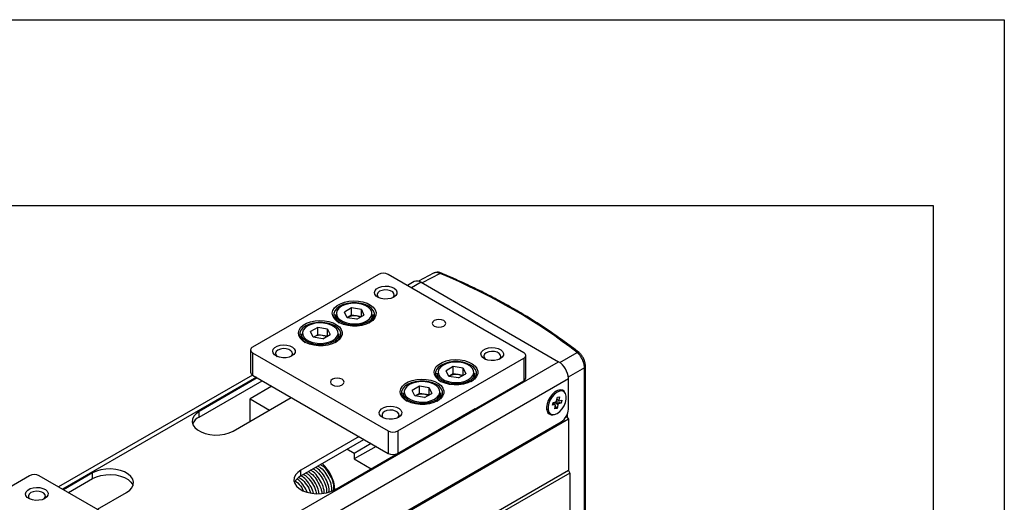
# Model space of a CAD drawing. Header units: inches. Extents: x 0 to 5766, y -2164 to 1330.
# Tile 19 of 210: x 383 to 958, y 1048 to 1330. Entities that reach past the tile are written whole.
import ezdxf

# ---------------------------------------------------------------- set-up
doc = ezdxf.new("R2010")
doc.units = ezdxf.units.IN
doc.header["$MEASUREMENT"] = 0

msp = doc.modelspace()

# ---------------------------------------------------------------- linework, layer by layer
at = {"color": 7, "linetype": 'Continuous', "lineweight": 25}
for p, q in [((592.571, 1181.048), (519.032, 1138.605)), ((677.424, 1135.341), (598.228, 1181.048)), ((624.726, 1181.786), (615.993, 1177.092)), ((613.462, 1176.864), (609.469, 1174.56)), ((617.461, 1176.469), (697.788, 1130.108)), ((576.899, 1161.49), (572.718, 1159.077)), ((582.609, 1160.607), (576.899, 1161.49)), ((576.899, 1157.244), (576.899, 1161.49)), ((567.429, 1157.704), (567.429, 1154.773)), ((574.248, 1155.782), (572.718, 1159.077)), ((579.959, 1154.898), (574.248, 1155.782)), ((574.808, 1156.037), (574.341, 1155.767)), ((574.808, 1156.037), (574.385, 1155.76)), ((576.899, 1157.244), (574.808, 1156.037)), ((579.754, 1156.802), (576.899, 1157.244)), ((582.517, 1156.375), (579.754, 1156.802)), ((579.959, 1154.898), (584.139, 1157.311)), ((582.609, 1160.607), (584.139, 1157.311)), ((582.609, 1156.428), (582.609, 1160.607)), ((589.429, 1154.773), (589.429, 1157.704)), ((557.1, 1150.063), (552.919, 1147.651)), ((562.81, 1149.18), (557.1, 1150.063)), ((557.1, 1145.817), (557.1, 1150.063)), ((547.63, 1146.277), (547.63, 1143.346)), ((554.449, 1144.355), (552.919, 1147.651)), ((560.16, 1143.472), (554.449, 1144.355)), ((555.009, 1144.61), (554.542, 1144.34)), ((555.009, 1144.61), (554.586, 1144.334)), ((557.1, 1145.817), (555.009, 1144.61)), ((559.955, 1145.375), (557.1, 1145.817)), ((562.718, 1144.948), (559.955, 1145.375)), ((560.16, 1143.472), (564.34, 1145.884)), ((562.81, 1149.18), (564.34, 1145.884)), ((562.81, 1145.001), (562.81, 1149.18)), ((569.63, 1143.346), (569.63, 1146.277)), ((517.86, 1136.973), (517.86, 1123.907)), ((519.032, 1135.341), (598.228, 1089.633)), ((519.032, 1135.341), (519.032, 1122.274)), ((678.595, 1120.642), (678.595, 1133.708)), ((378.176, 945.645), (697.788, 1130.108)), ((603.885, 1089.633), (677.424, 1132.076)), ((636.295, 1127.209), (632.115, 1124.797)), ((642.006, 1126.326), (636.295, 1127.209)), ((636.295, 1122.963), (636.295, 1127.209)), ((677.424, 1132.076), (677.424, 1119.009)), ((713.439, 1042.926), (713.439, 1127.373)), ((518.955, 1122.32), (405.823, 1057.026)), ((519.032, 1122.274), (598.228, 1076.567)), ((626.826, 1123.424), (626.826, 1120.492)), ((633.645, 1121.501), (632.115, 1124.797)), ((639.356, 1120.618), (633.645, 1121.501)), ((634.205, 1121.757), (633.738, 1121.487)), ((634.205, 1121.757), (633.782, 1121.48)), ((636.295, 1122.963), (634.205, 1121.757)), ((639.151, 1122.521), (636.295, 1122.963)), ((641.914, 1122.094), (639.151, 1122.521)), ((639.356, 1120.618), (643.536, 1123.03)), ((642.006, 1126.326), (643.536, 1123.03)), ((642.006, 1122.147), (642.006, 1126.326)), ((648.826, 1120.492), (648.826, 1123.424)), ((712.877, 1042.105), (712.877, 1126.571)), ((383.833, 935.847), (703.445, 1120.31)), ((521.862, 1120.641), (487.919, 1101.051)), ((487.919, 1097.785), (524.692, 1119.008)), ((530.351, 1115.741), (517.617, 1108.392)), ((603.885, 1076.567), (677.424, 1119.009)), ((616.497, 1115.783), (612.316, 1113.37)), ((622.207, 1114.899), (616.497, 1115.783)), ((616.497, 1111.536), (616.497, 1115.783)), ((703.445, 1102.344), (703.445, 1120.31)), ((607.027, 1111.997), (607.027, 1109.066)), ((613.846, 1110.074), (612.316, 1113.37)), ((619.557, 1109.191), (613.846, 1110.074)), ((614.406, 1110.33), (613.939, 1110.06)), ((614.406, 1110.33), (613.983, 1110.053)), ((616.497, 1111.536), (614.406, 1110.33)), ((619.352, 1111.094), (616.497, 1111.536)), ((622.115, 1110.667), (619.352, 1111.094)), ((619.557, 1109.191), (623.737, 1111.604)), ((622.207, 1114.899), (623.737, 1111.604)), ((622.207, 1110.72), (622.207, 1114.899)), ((629.027, 1109.066), (629.027, 1111.997)), ((697.051, 1109.365), (698.352, 1109.672)), ((698.352, 1109.672), (697.886, 1107.58)), ((700.739, 1112.685), (699.89, 1113.175)), ((507.718, 1089.624), (541.661, 1109.214)), ((517.617, 1095.338), (517.617, 1108.392)), ((517.617, 1108.392), (528.927, 1101.865)), ((694.171, 1104.633), (694.555, 1106.358)), ((695.749, 1105.005), (694.171, 1104.633)), ((694.906, 1105.553), (694.503, 1106.122)), ((694.555, 1106.358), (696.134, 1106.73)), ((695.527, 1102.534), (695.994, 1104.626)), ((696.829, 1102.841), (695.891, 1104.164)), ((699.324, 1105.847), (696.2, 1106.829)), ((696.584, 1107.273), (697.051, 1109.365)), ((697.296, 1104.933), (696.829, 1102.841)), ((699.324, 1105.847), (697.746, 1105.475)), ((698.131, 1107.201), (699.709, 1107.573)), ((699.709, 1107.573), (699.324, 1105.847)), ((487.919, 1097.785), (487.919, 1101.051)), ((567.115, 1055.344), (649.139, 1102.684)), ((692.292, 1100.01), (693.141, 1099.521)), ((696.829, 1102.841), (695.527, 1102.534)), ((702.202, 1098.162), (702.597, 1097.934)), ((702.738, 1099.227), (702.738, 1097.689)), ((703.445, 1096.464), (383.833, 912.002)), ((388.076, 915.43), (699.203, 1094.996)), ((702.597, 1097.934), (701.747, 1097.444)), ((702.597, 1097.934), (703.445, 1096.464)), ((703.445, 1096.464), (703.445, 1066.575)), ((598.228, 1089.633), (598.228, 1076.567)), ((603.885, 1089.633), (603.885, 1076.567)), ((581.259, 1086.36), (547.316, 1066.77)), ((547.316, 1063.504), (584.089, 1084.727)), ((588.333, 1082.278), (578.429, 1076.561)), ((578.429, 1076.561), (574.185, 1079.011)), ((591.163, 1080.644), (578.429, 1073.295)), ((578.429, 1076.561), (578.429, 1073.295)), ((578.429, 1073.295), (588.324, 1067.584)), ((388.924, 1063.514), (315.385, 1021.072)), ((703.445, 1066.575), (383.833, 882.112)), ((704.294, 1065.105), (384.681, 880.643)), ((473.777, 1017.807), (394.581, 1063.514)), ((425.694, 1065.138), (408.731, 1055.348)), ((425.694, 1061.871), (425.694, 1065.138)), ((547.316, 1063.504), (547.316, 1066.77)), ((703.445, 1066.575), (704.294, 1065.105)), ((704.294, 1065.105), (704.294, 1042.239)), ((411.561, 1053.715), (425.694, 1061.871)), ((428.53, 1043.921), (445.493, 1053.711))]:
    msp.add_line(p, q, dxfattribs=at)
at = {"color": 8, "linetype": 'Continuous', "lineweight": 25}
for p, q in [((628.553, 1181.615), (618.193, 1176.046)), ((617.461, 1176.469), (611.812, 1173.208)), ((698.457, 1129.676), (708.501, 1135.473)), ((521.296, 1120.967), (408.165, 1055.674)), ((712.877, 1126.571), (703.406, 1121.104)), ((646.311, 1101.051), (646.311, 1101.053)), ((626.512, 1089.624), (626.512, 1089.626))]:
    msp.add_line(p, q, dxfattribs=at)
for points in [[(0, 1329.753), (957.969, 1329.753), (957.969, 0), (0, 0)], [(34.39, 1221.221), (916.346, 1221.221), (916.346, 686.309), (34.39, 686.309)]]:
    msp.add_lwpolyline(points, close=True)
at = {"color": 7, "linetype": 'Continuous', "lineweight": 25, "flags": 128}
for points in [[(601.48, 1167.744), (599.897, 1167.07), (598.04, 1166.695), (596.074, 1166.652), (594.174, 1166.946), (592.508, 1167.55), (591.225, 1168.411), (590.438, 1169.452), (590.218, 1170.58), (590.584, 1171.695), (591.503, 1172.699), (592.894, 1173.502), (594.634, 1174.033), (596.567, 1174.244), (598.522, 1174.117), (600.325, 1173.663), (601.816, 1172.922), (602.863, 1171.961), (603.372, 1170.864), (603.298, 1169.729), (602.649, 1168.657), (601.48, 1167.744)], [(600.838, 1167.418), (601.345, 1167.911), (601.794, 1168.879), (601.643, 1169.878), (600.909, 1170.786), (599.681, 1171.495), (598.108, 1171.918), (596.378, 1172.006), (594.7, 1171.746), (593.278, 1171.171), (592.282, 1170.35), (591.832, 1169.382), (591.984, 1168.384), (592.718, 1167.476), (592.789, 1167.418)], [(587.48, 1152.971), (585.322, 1151.97), (582.843, 1151.26), (580.157, 1150.874), (577.39, 1150.831), (574.672, 1151.132), (572.129, 1151.763), (569.881, 1152.695), (568.033, 1153.884), (566.67, 1155.275), (565.858, 1156.802), (565.633, 1158.394), (566.007, 1159.977), (566.962, 1161.477), (568.452, 1162.823), (570.409, 1163.952), (572.741, 1164.813), (575.34, 1165.363), (578.082, 1165.579), (580.841, 1165.449), (583.487, 1164.981), (585.896, 1164.194), (587.956, 1163.128), (589.571, 1161.83), (590.665, 1160.363), (591.186, 1158.794), (591.111, 1157.197), (590.444, 1155.647), (589.214, 1154.216), (587.48, 1152.971)], [(587.192, 1152.81), (588.589, 1153.856), (589.755, 1155.254), (590.353, 1156.766), (590.353, 1158.316), (589.755, 1159.828), (588.589, 1161.226), (586.914, 1162.438), (584.813, 1163.405), (582.392, 1164.078), (579.772, 1164.423), (577.085, 1164.423), (574.465, 1164.078), (572.044, 1163.405), (569.943, 1162.438), (568.268, 1161.226), (567.102, 1159.828), (566.504, 1158.316), (566.504, 1156.766), (567.102, 1155.254), (568.268, 1153.856), (569.665, 1152.81)], [(585.783, 1153.95), (587.329, 1155.089), (588.358, 1156.409), (588.81, 1157.832), (588.658, 1159.276), (587.912, 1160.658), (586.615, 1161.896), (584.843, 1162.919), (582.697, 1163.668), (580.303, 1164.098), (577.801, 1164.186), (575.335, 1163.925), (573.048, 1163.331), (571.075, 1162.439), (569.529, 1161.3), (568.5, 1159.98), (568.048, 1158.557), (568.199, 1157.112), (568.945, 1155.731), (570.242, 1154.493), (572.015, 1153.469), (574.16, 1152.721), (576.554, 1152.29), (579.057, 1152.203), (581.523, 1152.464), (583.809, 1153.058), (585.783, 1153.95)], [(586.207, 1153.215), (584.203, 1152.301), (581.889, 1151.678), (579.387, 1151.38), (576.834, 1151.423), (574.367, 1151.804), (572.119, 1152.504), (570.211, 1153.484), (568.746, 1154.691), (567.803, 1156.061), (567.433, 1157.52), (567.429, 1157.704)], [(567.681, 1141.544), (565.523, 1140.543), (563.044, 1139.833), (560.358, 1139.448), (557.591, 1139.404), (554.873, 1139.705), (552.33, 1140.337), (550.082, 1141.269), (548.234, 1142.458), (546.871, 1143.848), (546.059, 1145.375), (545.834, 1146.967), (546.208, 1148.55), (547.163, 1150.05), (548.653, 1151.396), (550.61, 1152.525), (552.942, 1153.386), (555.541, 1153.937), (558.283, 1154.152), (561.042, 1154.023), (563.688, 1153.554), (566.097, 1152.767), (568.157, 1151.701), (569.772, 1150.403), (570.866, 1148.936), (571.387, 1147.367), (571.313, 1145.77), (570.645, 1144.22), (569.415, 1142.789), (567.681, 1141.544)], [(567.393, 1141.383), (568.79, 1142.429), (569.956, 1143.827), (570.554, 1145.339), (570.554, 1146.89), (569.956, 1148.402), (568.79, 1149.799), (567.115, 1151.011), (565.014, 1151.978), (562.593, 1152.651), (559.973, 1152.996), (557.286, 1152.996), (554.666, 1152.651), (552.245, 1151.978), (550.144, 1151.011), (548.469, 1149.799), (547.303, 1148.402), (546.705, 1146.89), (546.705, 1145.339), (547.303, 1143.827), (548.469, 1142.429), (549.866, 1141.383)], [(565.984, 1142.523), (567.53, 1143.662), (568.559, 1144.982), (569.011, 1146.405), (568.859, 1147.849), (568.113, 1149.231), (566.816, 1150.469), (565.044, 1151.492), (562.898, 1152.241), (560.504, 1152.671), (558.002, 1152.759), (555.536, 1152.498), (553.249, 1151.904), (551.276, 1151.012), (549.73, 1149.873), (548.701, 1148.553), (548.249, 1147.13), (548.4, 1145.685), (549.146, 1144.304), (550.443, 1143.066), (552.216, 1142.042), (554.361, 1141.294), (556.755, 1140.863), (559.258, 1140.776), (561.724, 1141.037), (564.01, 1141.631), (565.984, 1142.523)], [(625.098, 1154.113), (624.231, 1153.364), (623.926, 1152.481), (624.231, 1151.597), (625.098, 1150.848), (626.395, 1150.348), (627.926, 1150.172), (629.457, 1150.348), (630.755, 1150.848), (631.622, 1151.597), (631.926, 1152.481), (631.622, 1153.364), (630.755, 1154.113), (629.457, 1154.614), (627.926, 1154.789), (626.395, 1154.614), (625.098, 1154.113)], [(566.408, 1141.788), (564.404, 1140.874), (562.09, 1140.251), (559.588, 1139.953), (557.035, 1139.996), (554.568, 1140.377), (552.32, 1141.077), (550.412, 1142.057), (548.947, 1143.264), (548.005, 1144.634), (547.634, 1146.093), (547.63, 1146.277)], [(542.083, 1133.463), (540.5, 1132.789), (538.643, 1132.414), (536.678, 1132.372), (534.777, 1132.665), (533.111, 1133.269), (531.828, 1134.13), (531.041, 1135.171), (530.821, 1136.299), (531.187, 1137.415), (532.106, 1138.419), (533.497, 1139.222), (535.237, 1139.752), (537.17, 1139.963), (539.125, 1139.836), (540.928, 1139.382), (542.419, 1138.641), (543.466, 1137.68), (543.975, 1136.583), (543.901, 1135.449), (543.252, 1134.377), (542.083, 1133.463)], [(663.706, 1131.831), (662.123, 1131.157), (660.266, 1130.782), (658.3, 1130.739), (656.4, 1131.033), (654.734, 1131.637), (653.45, 1132.498), (652.664, 1133.538), (652.443, 1134.667), (652.809, 1135.782), (653.728, 1136.786), (655.12, 1137.589), (656.859, 1138.12), (658.792, 1138.331), (660.747, 1138.204), (662.55, 1137.75), (664.041, 1137.009), (665.088, 1136.048), (665.597, 1134.951), (665.524, 1133.816), (664.874, 1132.744), (663.706, 1131.831)], [(541.441, 1133.138), (541.948, 1133.631), (542.397, 1134.599), (542.246, 1135.597), (541.512, 1136.505), (540.284, 1137.214), (538.711, 1137.637), (536.981, 1137.725), (535.303, 1137.465), (533.881, 1136.891), (532.885, 1136.07), (532.436, 1135.102), (532.587, 1134.103), (533.321, 1133.195), (533.392, 1133.138)], [(663.063, 1131.505), (663.57, 1131.998), (664.02, 1132.966), (663.868, 1133.965), (663.135, 1134.873), (661.907, 1135.582), (660.333, 1136.005), (658.603, 1136.092), (656.926, 1135.833), (655.503, 1135.258), (654.507, 1134.437), (654.058, 1133.469), (654.209, 1132.471), (654.943, 1131.563), (655.014, 1131.505)], [(646.877, 1118.69), (644.719, 1117.689), (642.24, 1116.979), (639.554, 1116.594), (636.787, 1116.551), (634.069, 1116.852), (631.526, 1117.483), (629.278, 1118.415), (627.43, 1119.604), (626.067, 1120.994), (625.255, 1122.521), (625.03, 1124.114), (625.404, 1125.696), (626.358, 1127.196), (627.849, 1128.542), (629.806, 1129.672), (632.138, 1130.532), (634.737, 1131.083), (637.479, 1131.298), (640.238, 1131.169), (642.884, 1130.7), (645.293, 1129.914), (647.353, 1128.847), (648.968, 1127.549), (650.062, 1126.082), (650.583, 1124.513), (650.508, 1122.916), (649.84, 1121.366), (648.611, 1119.935), (646.877, 1118.69)], [(646.589, 1118.529), (647.986, 1119.576), (649.152, 1120.973), (649.75, 1122.485), (649.75, 1124.036), (649.152, 1125.548), (647.986, 1126.945), (646.311, 1128.158), (644.21, 1129.125), (641.789, 1129.797), (639.169, 1130.143), (636.482, 1130.143), (633.862, 1129.797), (631.441, 1129.125), (629.34, 1128.158), (627.665, 1126.945), (626.499, 1125.548), (625.901, 1124.036), (625.901, 1122.485), (626.499, 1120.973), (627.665, 1119.576), (629.062, 1118.529)], [(645.18, 1119.669), (646.726, 1120.808), (647.755, 1122.128), (648.207, 1123.551), (648.055, 1124.996), (647.309, 1126.377), (646.012, 1127.615), (644.24, 1128.639), (642.094, 1129.387), (639.7, 1129.818), (637.198, 1129.905), (634.732, 1129.644), (632.445, 1129.05), (630.472, 1128.158), (628.926, 1127.019), (627.897, 1125.699), (627.445, 1124.276), (627.596, 1122.832), (628.342, 1121.45), (629.639, 1120.212), (631.412, 1119.189), (633.557, 1118.44), (635.951, 1118.01), (638.454, 1117.922), (640.92, 1118.183), (643.206, 1118.777), (645.18, 1119.669)], [(645.604, 1118.935), (643.6, 1118.02), (641.286, 1117.397), (638.784, 1117.099), (636.231, 1117.142), (633.764, 1117.524), (631.516, 1118.223), (629.608, 1119.203), (628.143, 1120.411), (627.2, 1121.781), (626.83, 1123.239), (626.826, 1123.424)], [(565.701, 1119.833), (564.834, 1119.084), (564.529, 1118.2), (564.834, 1117.317), (565.701, 1116.568), (566.998, 1116.067), (568.529, 1115.892), (570.06, 1116.067), (571.358, 1116.568), (572.225, 1117.317), (572.529, 1118.2), (572.225, 1119.084), (571.358, 1119.833), (570.06, 1120.333), (568.529, 1120.509), (566.998, 1120.333), (565.701, 1119.833)], [(627.078, 1107.263), (624.92, 1106.262), (622.441, 1105.552), (619.755, 1105.167), (616.988, 1105.124), (614.27, 1105.425), (611.727, 1106.056), (609.479, 1106.988), (607.631, 1108.177), (606.268, 1109.568), (605.456, 1111.095), (605.231, 1112.687), (605.605, 1114.27), (606.559, 1115.769), (608.05, 1117.115), (610.007, 1118.245), (612.339, 1119.105), (614.938, 1119.656), (617.68, 1119.871), (620.439, 1119.742), (623.085, 1119.273), (625.494, 1118.487), (627.554, 1117.42), (629.169, 1116.123), (630.263, 1114.655), (630.784, 1113.086), (630.709, 1111.489), (630.041, 1109.939), (628.812, 1108.508), (627.078, 1107.263)], [(626.79, 1107.102), (628.187, 1108.149), (629.353, 1109.546), (629.951, 1111.058), (629.951, 1112.609), (629.353, 1114.121), (628.187, 1115.518), (626.512, 1116.731), (624.411, 1117.698), (621.99, 1118.371), (619.37, 1118.716), (616.683, 1118.716), (614.063, 1118.371), (611.642, 1117.698), (609.541, 1116.731), (607.866, 1115.518), (606.7, 1114.121), (606.102, 1112.609), (606.102, 1111.058), (606.7, 1109.546), (607.866, 1108.149), (609.263, 1107.102)], [(625.381, 1108.242), (626.927, 1109.382), (627.956, 1110.701), (628.408, 1112.124), (628.256, 1113.569), (627.51, 1114.95), (626.213, 1116.188), (624.441, 1117.212), (622.295, 1117.96), (619.901, 1118.391), (617.399, 1118.478), (614.933, 1118.217), (612.646, 1117.623), (610.673, 1116.731), (609.127, 1115.592), (608.098, 1114.272), (607.646, 1112.849), (607.797, 1111.405), (608.543, 1110.023), (609.84, 1108.785), (611.613, 1107.762), (613.758, 1107.013), (616.152, 1106.583), (618.655, 1106.495), (621.121, 1106.756), (623.407, 1107.35), (625.381, 1108.242)], [(625.805, 1107.508), (623.801, 1106.593), (621.487, 1105.97), (618.985, 1105.672), (616.432, 1105.715), (613.965, 1106.097), (611.717, 1106.796), (609.809, 1107.776), (608.344, 1108.984), (607.401, 1110.354), (607.031, 1111.812), (607.027, 1111.997)], [(701.674, 1111.772), (700.996, 1112.864), (699.944, 1113.558), (698.628, 1113.722), (697.144, 1113.346), (695.604, 1112.457), (694.12, 1111.121), (692.804, 1109.437), (691.753, 1107.53), (691.044, 1105.541), (690.73, 1103.618), (690.836, 1101.904), (691.351, 1100.525), (692.24, 1099.584), (693.435, 1099.151), (694.399, 1099.168)], [(695.416, 1099.272), (696.93, 1099.891), (698.444, 1101.013), (699.837, 1102.548), (700.995, 1104.37), (701.824, 1106.333), (702.258, 1108.278), (702.26, 1110.046), (701.832, 1111.495), (701.008, 1112.506), (699.853, 1113), (698.463, 1112.934), (696.95, 1112.315), (695.435, 1111.193), (694.043, 1109.658), (692.885, 1107.836), (692.055, 1105.873), (691.622, 1103.928), (691.619, 1102.16), (692.047, 1100.711), (692.872, 1099.699), (694.026, 1099.206), (695.416, 1099.272)], [(604.309, 1097.55), (602.726, 1096.876), (600.869, 1096.501), (598.903, 1096.458), (597.003, 1096.752), (595.337, 1097.356), (594.053, 1098.217), (593.267, 1099.258), (593.046, 1100.386), (593.412, 1101.502), (594.332, 1102.506), (595.723, 1103.308), (597.462, 1103.839), (599.395, 1104.05), (601.35, 1103.923), (603.153, 1103.469), (604.644, 1102.728), (605.691, 1101.767), (606.2, 1100.67), (606.127, 1099.535), (605.477, 1098.464), (604.309, 1097.55)], [(487.919, 1101.051), (486.077, 1099.738), (484.748, 1098.233), (483.991, 1096.602), (483.838, 1094.915), (484.296, 1093.246), (485.344, 1091.669), (486.938, 1090.253), (489.008, 1089.058), (491.463, 1088.138), (494.195, 1087.533), (497.086, 1087.269), (500.009, 1087.357), (502.836, 1087.794), (505.443, 1088.561), (507.718, 1089.624)], [(603.666, 1097.225), (604.173, 1097.717), (604.623, 1098.686), (604.472, 1099.684), (603.738, 1100.592), (602.51, 1101.301), (600.936, 1101.724), (599.206, 1101.812), (597.529, 1101.552), (596.106, 1100.978), (595.11, 1100.157), (594.661, 1099.189), (594.812, 1098.19), (595.546, 1097.282), (595.617, 1097.225)], [(445.493, 1053.711), (447.334, 1055.024), (448.663, 1056.529), (449.421, 1058.161), (449.574, 1059.847), (449.116, 1061.516), (448.067, 1063.093), (446.473, 1064.51), (444.404, 1065.704), (441.949, 1066.624), (439.217, 1067.229), (436.326, 1067.494), (433.403, 1067.405), (430.576, 1066.968), (427.968, 1066.201), (425.694, 1065.138)], [(425.694, 1061.871), (427.968, 1062.935), (430.576, 1063.701), (433.403, 1064.139), (436.326, 1064.227), (439.217, 1063.963), (441.949, 1063.357), (444.404, 1062.437), (446.473, 1061.243), (448.067, 1059.826), (449.116, 1058.249), (449.304, 1057.791)], [(547.316, 1066.77), (545.474, 1065.458), (544.145, 1063.953), (543.388, 1062.321), (543.235, 1060.634), (543.693, 1058.966), (544.741, 1057.389), (546.335, 1055.972), (548.405, 1054.778), (550.86, 1053.858), (553.592, 1053.252), (556.483, 1052.988), (559.406, 1053.076), (562.233, 1053.514), (564.84, 1054.281), (567.115, 1055.344)], [(397.834, 1050.21), (396.251, 1049.536), (394.394, 1049.161), (392.428, 1049.118), (390.527, 1049.412), (388.862, 1050.016), (387.578, 1050.877), (386.792, 1051.918), (386.571, 1053.046), (386.937, 1054.162), (387.856, 1055.166), (389.247, 1055.968), (390.987, 1056.499), (392.92, 1056.71), (394.875, 1056.583), (396.678, 1056.129), (398.169, 1055.388), (399.216, 1054.427), (399.725, 1053.33), (399.652, 1052.195), (399.002, 1051.124), (397.834, 1050.21)], [(397.191, 1049.885), (397.698, 1050.377), (398.148, 1051.346), (397.996, 1052.344), (397.262, 1053.252), (396.035, 1053.961), (394.461, 1054.384), (392.731, 1054.472), (391.054, 1054.212), (389.631, 1053.638), (388.635, 1052.817), (388.186, 1051.849), (388.337, 1050.85), (389.071, 1049.942), (389.142, 1049.885)]]:
    msp.add_lwpolyline(points, dxfattribs=at)
at = {"color": 7, "linetype": 'Continuous', "lineweight": 25}
for centre, radius, start, end in [((595.399, 1175.588), 6.149, 62.616045, 117.384048), ((615.118, 1173.197), 4.024, 54.390933, 114.307347), ((578.42, 1149.055), 7.861, 80.231081, 117.350706), ((578.819, 1150.159), 6.708, 61.791081, 81.99084), ((584.077, 1158.144), 5.369, 293.365583, 355.30091), ((558.621, 1137.628), 7.861, 80.231081, 117.350706), ((559.02, 1138.732), 6.708, 61.791081, 81.99084), ((564.278, 1146.717), 5.369, 293.365583, 355.30091), ((519.651, 1136.973), 1.746, 110.771152, 249.228571), ((676.804, 1133.708), 1.746, 290.771152, 69.228571), ((691.165, 1119.752), 12.293, 2.602317, 57.397685), ((519.862, 1124.106), 2.011, 185.700625, 245.633548), ((637.817, 1114.774), 7.861, 80.231037, 117.350794), ((638.216, 1115.879), 6.708, 61.791081, 81.99084), ((643.474, 1123.864), 5.369, 293.365455, 355.301039), ((676.594, 1120.842), 2.011, 294.36538, 354.300536), ((618.018, 1103.347), 7.861, 80.231037, 117.350794), ((618.417, 1104.452), 6.708, 61.791081, 81.99084), ((623.675, 1112.437), 5.369, 293.365455, 355.301039), ((698.321, 1109.823), 3.701, 64.906661, 124.42884), ((696.466, 1105.2), 0.743, 195.218875, 230.535089), ((698.481, 1105.241), 2.78, 133.029694, 147.595572), ((695.399, 1106.965), 2.779, 313.027366, 327.596637), ((697.414, 1107.006), 0.743, 15.218875, 50.535089), ((694.44, 1103.057), 3.728, 176.31614, 234.821987), ((694.235, 1102.763), 9.22, 302.60229, 357.39779), ((491.557, 1090.565), 8.084, 116.747729, 157.151808), ((601.056, 1095.093), 6.149, 242.616045, 297.384048), ((601.056, 1082.027), 6.149, 242.616045, 297.384048), ((545.403, 1054.298), 21.737, 2.757248, 48.729547), ((391.752, 1058.054), 6.149, 62.616125, 117.383968), ((550.954, 1056.285), 8.084, 116.747678, 157.151798)]:
    msp.add_arc(centre, radius, start, end, dxfattribs=at)
at = {"color": 8, "linetype": 'Continuous', "lineweight": 25}
for centre, radius, start, end in [((629.094, 1181.076), 0.764, 73.7595, 135.133301), ((709.042, 1134.398), 1.204, 55.878503, 116.699289), ((712.456, 1127.462), 0.986, 295.285274, 355.233518)]:
    msp.add_arc(centre, radius, start, end, dxfattribs=at)
at = {"color": 7, "linetype": 'Continuous', "lineweight": 25}
msp.add_ellipse((414.263, 1016.923), major_axis=(363.987, -5.407), ratio=0.5669808, start_param=0.6378822, end_param=0.9497597, dxfattribs=at)
for points, knots in [([(628.553, 1181.615), (627.935, 1181.832), (626.697, 1182.265), (625.364, 1182.199), (624.862, 1181.8), (624.764, 1181.722)], [0, 0, 0, 0, 0.4453865, 0.8916328, 1, 1, 1, 1]), ([(629.305, 1181.794), (628.75, 1181.988), (627.689, 1182.36), (626.126, 1182.35), (625.239, 1181.989), (624.821, 1181.82)], [0, 0, 0, 0, 0.36615088, 0.70109815, 1, 1, 1, 1]), ([(709.715, 1135.396), (708.259, 1136.53), (704.04, 1139.816), (696.734, 1145.118), (687.673, 1151.233), (678.21, 1157.148), (668.368, 1162.856), (658.159, 1168.351), (647.594, 1173.62), (637.953, 1178.096), (631.762, 1180.755), (629.307, 1181.81)], [0, 0, 0, 0, 0.06434962, 0.18653995, 0.3087363, 0.43093445, 0.55313112, 0.67532443, 0.79751306, 0.91969606, 1, 1, 1, 1]), ([(712.877, 1126.571), (712.833, 1127.24), (712.745, 1128.577), (712.019, 1130.806), (710.939, 1132.889), (709.699, 1134.507), (708.854, 1135.189), (708.501, 1135.473)], [0, 0, 0, 0, 0.2107625, 0.4212079, 0.632468, 0.8465235, 1, 1, 1, 1]), ([(713.425, 1127.382), (713.4, 1127.912), (713.348, 1129.017), (712.843, 1130.8), (712.071, 1132.566), (711.029, 1134.109), (710.232, 1135.069), (709.735, 1135.371), (709.709, 1135.387)], [0, 0, 0, 0, 0.1833815, 0.3825704, 0.5806964, 0.7805693, 0.9887846, 1, 1, 1, 1]), ([(695.749, 1105.005), (695.618, 1105.09), (695.181, 1105.373), (694.747, 1105.656), (694.443, 1105.854)], [0, 0, 0, 0, 0.3005545, 1, 1, 1, 1]), ([(697.296, 1104.933), (697.156, 1105.031), (696.421, 1105.545), (695.688, 1106.064), (695.093, 1106.485)], [0, 0, 0, 0, 0.1895514, 1, 1, 1, 1]), ([(695.567, 1106.597), (696.14, 1106.303), (696.867, 1105.929), (697.592, 1105.555), (697.746, 1105.475)], [0, 0, 0, 0, 0.787232, 1, 1, 1, 1]), ([(698.131, 1107.201), (697.976, 1107.281), (697.51, 1107.522), (697.042, 1107.762), (696.729, 1107.923)], [0, 0, 0, 0, 0.330605, 1, 1, 1, 1]), ([(696.766, 1108.091), (696.993, 1107.988), (697.367, 1107.819), (697.74, 1107.647), (697.886, 1107.58)], [0, 0, 0, 0, 0.60837867, 1, 1, 1, 1]), ([(557.259, 1069.212), (557.793, 1068.893), (559.494, 1067.875), (562.042, 1064.774), (564.263, 1060.671), (565.336, 1056.912), (565.097, 1055.142), (565.008, 1054.481)], [0, 0, 0, 0, 0.1127305, 0.35942603, 0.60612183, 0.85281752, 1, 1, 1, 1]), ([(566.413, 1055.056), (566.513, 1055.822), (566.759, 1057.699), (565.646, 1061.582), (563.395, 1065.68), (560.851, 1068.749), (559.168, 1069.742), (558.652, 1070.046)], [0, 0, 0, 0, 0.1665859, 0.4087464, 0.6509077, 0.8930687, 1, 1, 1, 1]), ([(554.622, 1053.276), (554.492, 1053.854), (554.055, 1055.795), (552.025, 1059.167), (549.543, 1062.217), (547.855, 1063.212), (547.338, 1063.517)], [0, 0, 0, 0, 0.1479707, 0.4969385, 0.845906, 1, 1, 1, 1]), ([(548.774, 1064.315), (549.308, 1063.995), (551.013, 1062.976), (553.513, 1059.894), (555.636, 1056.233), (556.096, 1054.022), (556.273, 1053.171)], [0, 0, 0, 0, 0.1481932, 0.4724942, 0.7967954, 1, 1, 1, 1]), ([(557.954, 1052.996), (557.706, 1054.209), (557.179, 1056.783), (554.881, 1060.798), (552.369, 1063.85), (550.683, 1064.845), (550.167, 1065.149)], [0, 0, 0, 0, 0.26727261, 0.56737777, 0.86748238, 1, 1, 1, 1]), ([(551.602, 1065.947), (552.135, 1065.628), (553.835, 1064.611), (556.402, 1061.499), (558.544, 1057.443), (559.575, 1054.406), (559.491, 1053.239), (559.49, 1053.221)], [0, 0, 0, 0, 0.1315804, 0.4195263, 0.7074724, 0.9954186, 1, 1, 1, 1]), ([(560.854, 1053.42), (560.877, 1053.669), (561.004, 1055.055), (559.951, 1058.34), (557.748, 1062.409), (555.193, 1065.484), (553.511, 1066.477), (552.995, 1066.782)], [0, 0, 0, 0, 0.0597822, 0.3329759, 0.6061708, 0.8793651, 1, 1, 1, 1]), ([(554.431, 1067.58), (554.964, 1067.26), (556.665, 1066.243), (559.217, 1063.14), (561.421, 1059.047), (562.469, 1055.527), (562.279, 1053.952), (562.224, 1053.495)], [0, 0, 0, 0, 0.1181861, 0.3768202, 0.6354547, 0.8940891, 1, 1, 1, 1]), ([(563.614, 1053.91), (563.688, 1054.523), (563.899, 1056.254), (562.809, 1059.955), (560.569, 1064.047), (558.023, 1067.116), (556.339, 1068.11), (555.824, 1068.414)], [0, 0, 0, 0, 0.1373198, 0.3879838, 0.6386489, 0.8893137, 1, 1, 1, 1]), ([(544.019, 1060.458), (544.246, 1060.315), (545.631, 1059.445), (547.41, 1057.346), (548.408, 1055.378), (548.71, 1054.782)], [0, 0, 0, 0, 0.120439, 0.7335534, 1, 1, 1, 1]), ([(551.021, 1053.958), (550.433, 1055.141), (549.162, 1057.702), (546.849, 1060.452), (545.325, 1061.372), (544.964, 1061.59)], [0, 0, 0, 0, 0.3958285, 0.856881, 1, 1, 1, 1]), ([(545.945, 1062.682), (546.481, 1062.363), (548.188, 1061.343), (550.647, 1058.264), (552.536, 1055.218), (552.916, 1053.613), (552.974, 1053.37)], [0, 0, 0, 0, 0.1733652, 0.5527515, 0.9321382, 1, 1, 1, 1])]:
    msp.add_open_spline(points, degree=3, knots=knots, dxfattribs=at)

doc.saveas('drawing.dxf')
